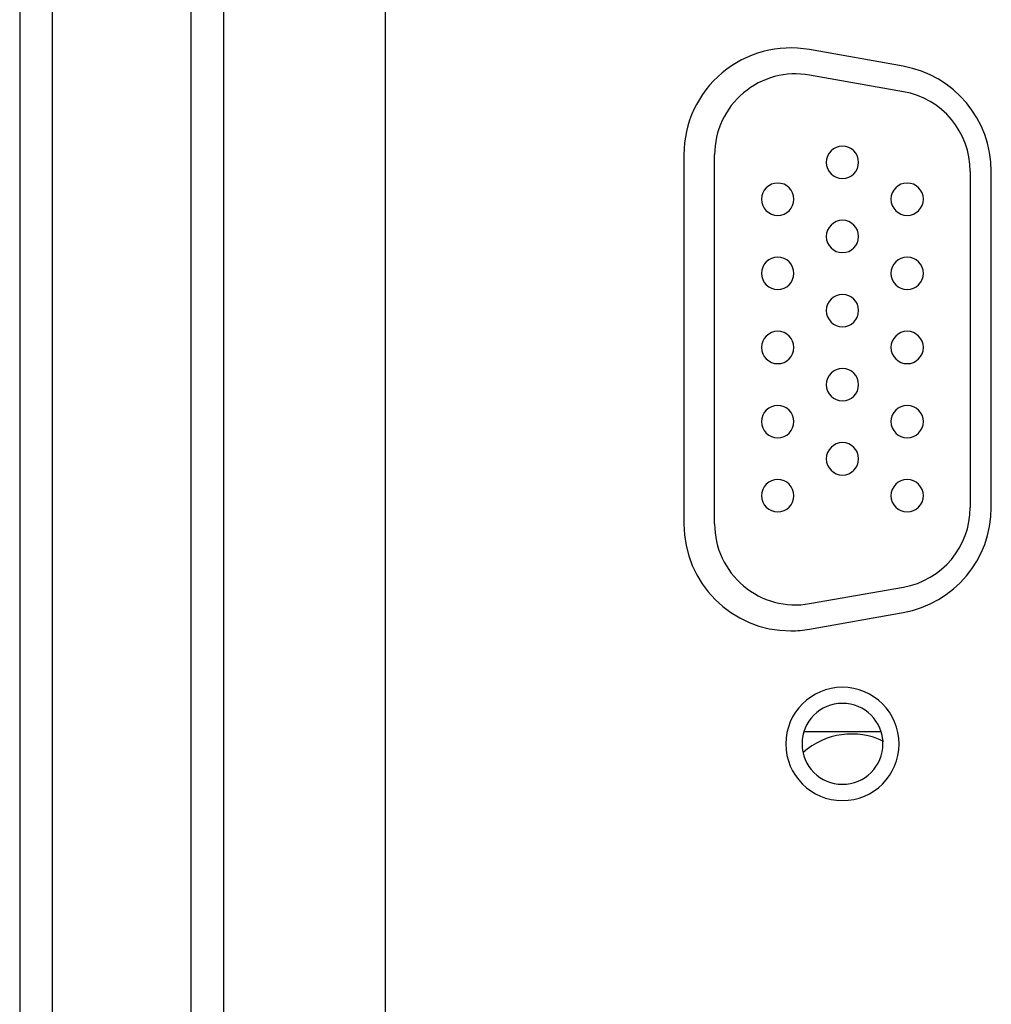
# Model space of a CAD drawing. Header units: millimetres. Extents: x 0 to 1118, y 0 to 864.
# Tile 28 of 256: x 80 to 86, y 369 to 375. Entities that reach past the tile are written whole.
import ezdxf

# ---------------------------------------------------------------- set-up
doc = ezdxf.new("R2010")
doc.units = ezdxf.units.MM

msp = doc.modelspace()

# ---------------------------------------------------------------- linework, layer by layer
at = {"color": 7, "linetype": 'Continuous', "lineweight": 25}
for p, q in [((80.0319, 406.752), (80.0319, 315.2817)), ((80.2319, 406.752), (80.2319, 315.0817)), ((81.0919, 320.8217), (81.0919, 404.714)), ((81.2919, 404.714), (81.2919, 320.8217)), ((82.2919, 321.0217), (82.2919, 404.114)), ((85.4923, 374.5457), (84.9123, 374.6487)), ((85.4937, 374.3886), (84.9137, 374.4909)), ((84.1369, 373.9989), (84.1369, 371.7169)), ((84.3269, 371.7173), (84.3269, 373.9985)), ((85.9069, 373.8962), (85.9069, 371.8196)), ((86.0369, 371.8199), (86.0369, 373.8959)), ((84.9137, 371.2249), (85.4937, 371.3272)), ((84.9123, 371.0671), (85.4923, 371.1701)), ((85.356, 370.432), (84.8778, 370.432))]:
    msp.add_line(p, q, dxfattribs=at)
for centre, radius, start, end in [((84.7969, 373.9989), 0.66, 79.93004, 180), ((85.3769, 373.8959), 0.66, 0, 79.93004), ((84.8269, 373.9985), 0.5, 80, 180), ((85.4069, 373.8962), 0.5, 0, 80), ((85.1169, 373.9519), 0.1, 0, 180), ((85.1169, 373.9519), 0.1, 180, 0), ((84.7169, 373.7239), 0.1, 0, 180), ((85.5169, 373.7239), 0.1, 0, 180), ((84.7169, 373.7239), 0.1, 180, 0), ((85.5169, 373.7239), 0.1, 180, 0), ((85.1169, 373.4939), 0.1, 0, 180), ((85.1169, 373.4939), 0.1, 180, 0), ((84.7169, 373.2659), 0.1, 0, 180), ((85.5169, 373.2659), 0.1, 0, 180), ((84.7169, 373.2659), 0.1, 180, 0), ((85.5169, 373.2659), 0.1, 180, 0), ((85.1169, 373.0359), 0.1, 0, 180), ((85.1169, 373.0359), 0.1, 180, 0), ((84.7169, 372.8079), 0.1, 0, 180), ((85.5169, 372.8079), 0.1, 0, 180), ((84.7169, 372.8079), 0.1, 180, 0), ((85.5169, 372.8079), 0.1, 180, 0), ((85.1169, 372.5779), 0.1, 0, 180), ((85.1169, 372.5779), 0.1, 180, 0), ((84.7169, 372.3499), 0.1, 0, 180), ((85.5169, 372.3499), 0.1, 0, 180), ((84.7169, 372.3499), 0.1, 180, 0), ((85.5169, 372.3499), 0.1, 180, 0), ((85.1169, 372.1199), 0.1, 0, 180), ((85.1169, 372.1199), 0.1, 180, 0), ((84.7169, 371.8919), 0.1, 0, 180), ((85.5169, 371.8919), 0.1, 0, 180), ((84.7169, 371.8919), 0.1, 180, 0), ((85.5169, 371.8919), 0.1, 180, 0), ((85.3769, 371.8199), 0.66, 280.06996, 0), ((85.4069, 371.8196), 0.5, 280, 0), ((84.7969, 371.7169), 0.66, 180, 270), ((84.8269, 371.7173), 0.5, 180, 280), ((84.7969, 371.7169), 0.66, 270, 280.06996), ((85.1169, 370.3579), 0.35, 90, 270), ((85.1169, 370.3579), 0.35, 270, 90), ((85.1169, 370.3589), 0.25, 0, 180), ((85.1742, 369.9695), 0.45, 63.94018, 132.00985), ((85.1169, 370.3589), 0.25, 180, 0)]:
    msp.add_arc(centre, radius, start, end, dxfattribs=at)

doc.saveas('drawing.dxf')
